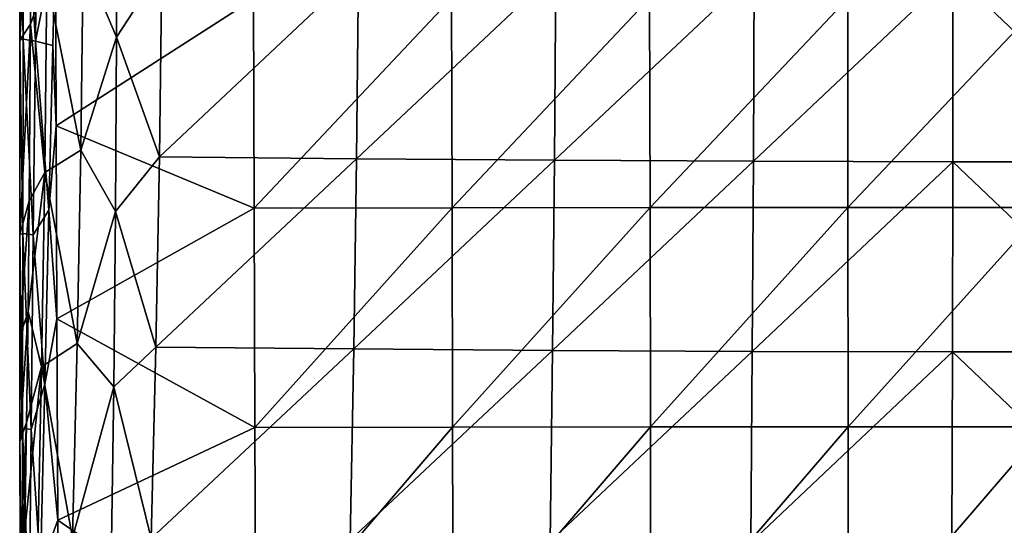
# Model space of a CAD drawing. Header units: millimetres. Extents: x -222 to 222, y 0 to 946.
# Tile 25 of 30: x -203 to -4, y 528 to 630. Entities that reach past the tile are written whole.
import ezdxf

# ---------------------------------------------------------------- set-up
doc = ezdxf.new("R2010")
doc.units = ezdxf.units.MM
doc.header["$LTSCALE"] = 102.491319
for name, color, linetype in [('18', 7, 'CONTINUOUS'), ('20', 7, 'CONTINUOUS'), ('22', 7, 'CONTINUOUS'), ('24', 7, 'CONTINUOUS'), ('26', 7, 'CONTINUOUS')]:
    doc.layers.add(name, color=color, linetype=linetype)

msp = doc.modelspace()

# ---------------------------------------------------------------- linework, layer by layer
at = {"layer": '18', "linetype": 'Continuous'}
for points in [[(-195.92, 645.56, -477.05), (-195.77, 608.22, -471.24), (-196.43, 624.4, -473.64), (-195.92, 645.56, -477.05)], [(-195.92, 645.56, -477.05), (-155.93, 633.83, -475.45), (-195.77, 608.22, -471.24), (-195.92, 645.56, -477.05)], [(-155.93, 633.83, -475.45), (-155.79, 591.63, -469.16), (-195.77, 608.22, -471.24), (-155.93, 633.83, -475.45)], [(-155.93, 633.83, -475.45), (-115.98, 633.92, -475.71), (-155.79, 591.63, -469.16), (-155.93, 633.83, -475.45)], [(-115.98, 633.92, -475.71), (-115.87, 591.71, -469.34), (-155.79, 591.63, -469.16), (-115.98, 633.92, -475.71)], [(-115.98, 633.92, -475.71), (-76.01, 633.97, -475.89), (-115.87, 591.71, -469.34), (-115.98, 633.92, -475.71)], [(-76.01, 633.97, -475.89), (-75.94, 591.76, -469.46), (-115.87, 591.71, -469.34), (-76.01, 633.97, -475.89)], [(-76.01, 633.97, -475.89), (-36.04, 633.98, -475.99), (-75.94, 591.76, -469.46), (-76.01, 633.97, -475.89)], [(-36.04, 633.98, -475.99), (-36.01, 591.77, -469.54), (-75.94, 591.76, -469.46), (-36.04, 633.98, -475.99)], [(-36.04, 633.98, -475.99), (3.93, 633.96, -476.02), (-36.01, 591.77, -469.54), (-36.04, 633.98, -475.99)], [(3.93, 633.96, -476.02), (3.93, 591.75, -469.55), (-36.01, 591.77, -469.54), (3.93, 633.96, -476.02)], [(-196.43, 624.4, -473.64), (-195.77, 608.22, -471.24), (-197.22, 591.22, -468.87), (-196.43, 624.4, -473.64)], [(-195.77, 608.22, -471.24), (-195.61, 569.29, -466.08), (-197.22, 591.22, -468.87), (-195.77, 608.22, -471.24)], [(-195.77, 608.22, -471.24), (-155.79, 591.63, -469.16), (-195.61, 569.29, -466.08), (-195.77, 608.22, -471.24)], [(-197.22, 591.22, -468.87), (-195.61, 569.29, -466.08), (-198.04, 556.16, -464.52), (-197.22, 591.22, -468.87)], [(-155.79, 591.63, -469.16), (-155.65, 547.38, -463.68), (-195.61, 569.29, -466.08), (-155.79, 591.63, -469.16)], [(-155.79, 591.63, -469.16), (-115.87, 591.71, -469.34), (-155.65, 547.38, -463.68), (-155.79, 591.63, -469.16)], [(-115.87, 591.71, -469.34), (-115.76, 547.46, -463.8), (-155.65, 547.38, -463.68), (-115.87, 591.71, -469.34)], [(-115.87, 591.71, -469.34), (-75.94, 591.76, -469.46), (-115.76, 547.46, -463.8), (-115.87, 591.71, -469.34)], [(-75.94, 591.76, -469.46), (-75.87, 547.5, -463.88), (-115.76, 547.46, -463.8), (-75.94, 591.76, -469.46)], [(-75.94, 591.76, -469.46), (-36.01, 591.77, -469.54), (-75.87, 547.5, -463.88), (-75.94, 591.76, -469.46)], [(-36.01, 591.77, -469.54), (-35.98, 547.51, -463.93), (-75.87, 547.5, -463.88), (-36.01, 591.77, -469.54)], [(-36.01, 591.77, -469.54), (3.93, 591.75, -469.55), (-35.98, 547.51, -463.93), (-36.01, 591.77, -469.54)], [(3.93, 591.75, -469.55), (3.92, 547.5, -463.94), (-35.98, 547.51, -463.93), (3.93, 591.75, -469.55)], [(-195.61, 569.29, -466.08), (-195.45, 528.72, -461.57), (-198.04, 556.16, -464.52), (-195.61, 569.29, -466.08)], [(-195.61, 569.29, -466.08), (-155.65, 547.38, -463.68), (-195.45, 528.72, -461.57), (-195.61, 569.29, -466.08)], [(-198.04, 556.16, -464.52), (-195.45, 528.72, -461.57), (-198.9, 519.15, -460.61), (-198.04, 556.16, -464.52)], [(-155.65, 547.38, -463.68), (-155.49, 501.1, -459.03), (-195.45, 528.72, -461.57), (-155.65, 547.38, -463.68)], [(-155.65, 547.38, -463.68), (-115.76, 547.46, -463.8), (-155.49, 501.1, -459.03), (-155.65, 547.38, -463.68)], [(-115.76, 547.46, -463.8), (-115.65, 501.16, -459.1), (-155.49, 501.1, -459.03), (-115.76, 547.46, -463.8)], [(-115.76, 547.46, -463.8), (-75.87, 547.5, -463.88), (-115.65, 501.16, -459.1), (-115.76, 547.46, -463.8)], [(-75.87, 547.5, -463.88), (-75.79, 501.2, -459.15), (-115.65, 501.16, -459.1), (-75.87, 547.5, -463.88)], [(-75.87, 547.5, -463.88), (-35.98, 547.51, -463.93), (-75.79, 501.2, -459.15), (-75.87, 547.5, -463.88)], [(-35.98, 547.51, -463.93), (-35.94, 501.21, -459.17), (-75.79, 501.2, -459.15), (-35.98, 547.51, -463.93)], [(-35.98, 547.51, -463.93), (3.92, 547.5, -463.94), (-35.94, 501.21, -459.17), (-35.98, 547.51, -463.93)], [(3.92, 547.5, -463.94), (3.92, 501.19, -459.18), (-35.94, 501.21, -459.17), (3.92, 547.5, -463.94)], [(-195.45, 528.72, -461.57), (-195.28, 486.5, -457.71), (-198.9, 519.15, -460.61), (-195.45, 528.72, -461.57)], [(-195.45, 528.72, -461.57), (-155.49, 501.1, -459.03), (-195.28, 486.5, -457.71), (-195.45, 528.72, -461.57)]]:
    msp.add_3dface(points, dxfattribs=at)
at = {"layer": '20', "linetype": 'Continuous'}
for points in [[(-183.62, 626.1, -421.03), (-174.41, 640.14, -425.5), (-183.58, 648.01, -425.84), (-183.62, 626.1, -421.03)], [(-174.91, 601.97, -417.69), (-174.41, 640.14, -425.5), (-183.62, 626.1, -421.03), (-174.91, 601.97, -417.69)], [(-174.91, 601.97, -417.69), (-134.77, 639.73, -430.74), (-174.41, 640.14, -425.5), (-174.91, 601.97, -417.69)], [(-135.16, 601.57, -423.18), (-134.77, 639.73, -430.74), (-174.91, 601.97, -417.69), (-135.16, 601.57, -423.18)], [(-135.16, 601.57, -423.18), (-94.92, 639.42, -434.64), (-134.77, 639.73, -430.74), (-135.16, 601.57, -423.18)], [(-95.2, 601.27, -427.26), (-94.92, 639.42, -434.64), (-135.16, 601.57, -423.18), (-95.2, 601.27, -427.26)], [(-95.2, 601.27, -427.26), (-54.92, 639.2, -437.19), (-94.92, 639.42, -434.64), (-95.2, 601.27, -427.26)], [(-55.08, 601.06, -429.92), (-54.92, 639.2, -437.19), (-95.2, 601.27, -427.26), (-55.08, 601.06, -429.92)], [(-55.08, 601.06, -429.92), (-14.83, 639.08, -438.37), (-54.92, 639.2, -437.19), (-55.08, 601.06, -429.92)], [(-14.87, 600.95, -431.15), (-14.83, 639.08, -438.37), (-55.08, 601.06, -429.92), (-14.87, 600.95, -431.15)], [(-14.87, 600.95, -431.15), (25.36, 600.96, -430.97), (-14.83, 639.08, -438.37), (-14.87, 600.95, -431.15)], [(25.36, 600.96, -430.97), (25.28, 639.1, -438.19), (-14.83, 639.08, -438.37), (25.36, 600.96, -430.97)], [(-183.81, 590.94, -414.25), (-174.91, 601.97, -417.69), (-183.62, 626.1, -421.03), (-183.81, 590.94, -414.25)], [(-175.63, 563.6, -411.17), (-174.91, 601.97, -417.69), (-183.81, 590.94, -414.25), (-175.63, 563.6, -411.17)], [(-175.63, 563.6, -411.17), (-135.16, 601.57, -423.18), (-174.91, 601.97, -417.69), (-175.63, 563.6, -411.17)], [(-135.72, 563.22, -416.87), (-135.16, 601.57, -423.18), (-175.63, 563.6, -411.17), (-135.72, 563.22, -416.87)], [(-135.72, 563.22, -416.87), (-95.2, 601.27, -427.26), (-135.16, 601.57, -423.18), (-135.72, 563.22, -416.87)], [(-95.59, 562.93, -421.11), (-95.2, 601.27, -427.26), (-135.72, 563.22, -416.87), (-95.59, 562.93, -421.11)], [(-95.59, 562.93, -421.11), (-55.08, 601.06, -429.92), (-95.2, 601.27, -427.26), (-95.59, 562.93, -421.11)], [(-55.31, 562.73, -423.87), (-55.08, 601.06, -429.92), (-95.59, 562.93, -421.11), (-55.31, 562.73, -423.87)], [(-55.31, 562.73, -423.87), (-14.87, 600.95, -431.15), (-55.08, 601.06, -429.92), (-55.31, 562.73, -423.87)], [(-14.93, 562.63, -425.16), (-14.87, 600.95, -431.15), (-55.31, 562.73, -423.87), (-14.93, 562.63, -425.16)], [(-14.93, 562.63, -425.16), (25.47, 562.64, -424.97), (-14.87, 600.95, -431.15), (-14.93, 562.63, -425.16)], [(25.47, 562.64, -424.97), (25.36, 600.96, -430.97), (-14.87, 600.95, -431.15), (25.47, 562.64, -424.97)], [(-184.15, 555.61, -408.58), (-175.63, 563.6, -411.17), (-183.81, 590.94, -414.25), (-184.15, 555.61, -408.58)], [(-176.57, 525.03, -405.95), (-175.63, 563.6, -411.17), (-184.15, 555.61, -408.58), (-176.57, 525.03, -405.95)], [(-176.57, 525.03, -405.95), (-135.72, 563.22, -416.87), (-175.63, 563.6, -411.17), (-176.57, 525.03, -405.95)], [(-136.45, 524.67, -411.83), (-135.72, 563.22, -416.87), (-176.57, 525.03, -405.95), (-136.45, 524.67, -411.83)], [(-136.45, 524.67, -411.83), (-95.59, 562.93, -421.11), (-135.72, 563.22, -416.87), (-136.45, 524.67, -411.83)], [(-96.1, 524.4, -416.2), (-95.59, 562.93, -421.11), (-136.45, 524.67, -411.83), (-96.1, 524.4, -416.2)], [(-96.1, 524.4, -416.2), (-55.31, 562.73, -423.87), (-95.59, 562.93, -421.11), (-96.1, 524.4, -416.2)], [(-55.6, 524.22, -419.06), (-55.31, 562.73, -423.87), (-96.1, 524.4, -416.2), (-55.6, 524.22, -419.06)], [(-55.6, 524.22, -419.06), (-14.93, 562.63, -425.16), (-55.31, 562.73, -423.87), (-55.6, 524.22, -419.06)], [(-15.01, 524.13, -420.38), (-14.93, 562.63, -425.16), (-55.6, 524.22, -419.06), (-15.01, 524.13, -420.38)], [(-15.01, 524.13, -420.38), (25.6, 524.14, -420.18), (-14.93, 562.63, -425.16), (-15.01, 524.13, -420.38)], [(25.6, 524.14, -420.18), (25.47, 562.64, -424.97), (-14.93, 562.63, -425.16), (25.6, 524.14, -420.18)], [(-184.64, 519.92, -404), (-176.57, 525.03, -405.95), (-184.15, 555.61, -408.58), (-184.64, 519.92, -404)]]:
    msp.add_3dface(points, dxfattribs=at)
at = {"layer": '22', "linetype": 'Continuous'}
for points in [[(-203.11, 662.3, -471.52), (-203.12, 625.49, -466.46), (-200.78, 664.06, -443.62), (-203.11, 662.3, -471.52)], [(-200.78, 664.06, -443.62), (-203.12, 625.49, -466.46), (-200.91, 628.68, -435.64), (-200.78, 664.06, -443.62)], [(-203.12, 625.49, -466.46), (-203.12, 586.29, -462.02), (-200.91, 628.68, -435.64), (-203.12, 625.49, -466.46)], [(-200.91, 628.68, -435.64), (-203.12, 586.29, -462.02), (-201.19, 593.1, -428.85), (-200.91, 628.68, -435.64)], [(-203.12, 586.29, -462.02), (-203.1, 565.75, -460.03), (-201.19, 593.1, -428.85), (-203.12, 586.29, -462.02)], [(-201.19, 593.1, -428.85), (-203.1, 565.75, -460.03), (-201.44, 570.79, -425.23), (-201.19, 593.1, -428.85)], [(-203.1, 565.75, -460.03), (-203.08, 544.57, -458.2), (-201.44, 570.79, -425.23), (-203.1, 565.75, -460.03)], [(-201.44, 570.79, -425.23), (-203.08, 544.57, -458.2), (-201.74, 548.37, -422.06), (-201.44, 570.79, -425.23)], [(-203.08, 544.57, -458.2), (-203.05, 522.73, -456.54), (-201.74, 548.37, -422.06), (-203.08, 544.57, -458.2)], [(-203.05, 522.73, -456.54), (-203.01, 500.21, -455.06), (-201.74, 548.37, -422.06), (-203.05, 522.73, -456.54)], [(-201.74, 548.37, -422.06), (-203.01, 500.21, -455.06), (-202.08, 526.64, -419.46), (-201.74, 548.37, -422.06)]]:
    msp.add_3dface(points, dxfattribs=at)
at = {"layer": '24', "linetype": 'Continuous'}
for points in [[(-202.43, 625.69, -470.02), (-203.11, 662.3, -471.52), (-202.34, 664.73, -476.01), (-202.43, 625.69, -470.02)], [(-202.43, 625.69, -470.02), (-202.34, 664.73, -476.01), (-199.95, 625.28, -472.73), (-202.43, 625.69, -470.02)], [(-199.95, 625.28, -472.73), (-202.34, 664.73, -476.01), (-199.52, 664.17, -479.1), (-199.95, 625.28, -472.73)], [(-195.92, 645.56, -477.05), (-199.95, 625.28, -472.73), (-199.52, 664.17, -479.1), (-195.92, 645.56, -477.05)], [(-203.12, 625.49, -466.46), (-203.11, 662.3, -471.52), (-202.43, 625.69, -470.02), (-203.12, 625.49, -466.46)], [(-195.92, 645.56, -477.05), (-196.43, 624.4, -473.64), (-199.95, 625.28, -472.73), (-195.92, 645.56, -477.05)], [(-202.51, 586.51, -465), (-203.12, 625.49, -466.46), (-202.43, 625.69, -470.02), (-202.51, 586.51, -465)], [(-203.12, 586.29, -462.02), (-203.12, 625.49, -466.46), (-202.51, 586.51, -465), (-203.12, 586.29, -462.02)], [(-202.51, 586.51, -465), (-202.43, 625.69, -470.02), (-200.38, 586.21, -467.32), (-202.51, 586.51, -465)], [(-200.38, 586.21, -467.32), (-202.43, 625.69, -470.02), (-199.95, 625.28, -472.73), (-200.38, 586.21, -467.32)], [(-197.22, 591.22, -468.87), (-200.38, 586.21, -467.32), (-199.95, 625.28, -472.73), (-197.22, 591.22, -468.87)], [(-196.43, 624.4, -473.64), (-197.22, 591.22, -468.87), (-199.95, 625.28, -472.73), (-196.43, 624.4, -473.64)], [(-197.22, 591.22, -468.87), (-198.04, 556.16, -464.52), (-200.38, 586.21, -467.32), (-197.22, 591.22, -468.87)], [(-202.58, 547.23, -460.82), (-203.12, 586.29, -462.02), (-202.51, 586.51, -465), (-202.58, 547.23, -460.82)], [(-203.1, 565.75, -460.03), (-203.12, 586.29, -462.02), (-202.58, 547.23, -460.82), (-203.1, 565.75, -460.03)], [(-202.58, 547.23, -460.82), (-202.51, 586.51, -465), (-200.79, 547.02, -462.76), (-202.58, 547.23, -460.82)], [(-200.79, 547.02, -462.76), (-202.51, 586.51, -465), (-200.38, 586.21, -467.32), (-200.79, 547.02, -462.76)], [(-198.04, 556.16, -464.52), (-200.79, 547.02, -462.76), (-200.38, 586.21, -467.32), (-198.04, 556.16, -464.52)], [(-203.08, 544.57, -458.2), (-203.1, 565.75, -460.03), (-202.58, 547.23, -460.82), (-203.08, 544.57, -458.2)], [(-198.04, 556.16, -464.52), (-198.9, 519.15, -460.61), (-200.79, 547.02, -462.76), (-198.04, 556.16, -464.52)], [(-202.62, 507.87, -457.41), (-203.08, 544.57, -458.2), (-202.58, 547.23, -460.82), (-202.62, 507.87, -457.41)], [(-202.62, 507.87, -457.41), (-202.58, 547.23, -460.82), (-201.19, 507.73, -458.96), (-202.62, 507.87, -457.41)], [(-201.19, 507.73, -458.96), (-202.58, 547.23, -460.82), (-200.79, 547.02, -462.76), (-201.19, 507.73, -458.96)], [(-198.9, 519.15, -460.61), (-201.19, 507.73, -458.96), (-200.79, 547.02, -462.76), (-198.9, 519.15, -460.61)], [(-203.05, 522.73, -456.54), (-203.08, 544.57, -458.2), (-202.62, 507.87, -457.41), (-203.05, 522.73, -456.54)]]:
    msp.add_3dface(points, dxfattribs=at)
at = {"layer": '26', "linetype": 'Continuous'}
for points in [[(-200.78, 664.06, -443.62), (-200.91, 628.68, -435.64), (-197.65, 637.8, -429.15), (-200.78, 664.06, -443.62)], [(-183.62, 626.1, -421.03), (-183.58, 648.01, -425.84), (-190.3, 642.01, -424.97), (-183.62, 626.1, -421.03)], [(-190.79, 603.28, -417.05), (-190.3, 642.01, -424.97), (-197.65, 637.8, -429.15), (-190.79, 603.28, -417.05)], [(-190.79, 603.28, -417.05), (-183.62, 626.1, -421.03), (-190.3, 642.01, -424.97), (-190.79, 603.28, -417.05)], [(-197.65, 637.8, -429.15), (-200.91, 628.68, -435.64), (-198.08, 598.83, -421.44), (-197.65, 637.8, -429.15)], [(-190.79, 603.28, -417.05), (-197.65, 637.8, -429.15), (-198.08, 598.83, -421.44), (-190.79, 603.28, -417.05)], [(-200.91, 628.68, -435.64), (-201.19, 593.1, -428.85), (-198.08, 598.83, -421.44), (-200.91, 628.68, -435.64)], [(-183.81, 590.94, -414.25), (-183.62, 626.1, -421.03), (-190.79, 603.28, -417.05), (-183.81, 590.94, -414.25)], [(-191.51, 564.3, -410.51), (-190.79, 603.28, -417.05), (-198.08, 598.83, -421.44), (-191.51, 564.3, -410.51)], [(-191.51, 564.3, -410.51), (-183.81, 590.94, -414.25), (-190.79, 603.28, -417.05), (-191.51, 564.3, -410.51)], [(-201.19, 593.1, -428.85), (-201.44, 570.79, -425.23), (-198.08, 598.83, -421.44), (-201.19, 593.1, -428.85)], [(-198.08, 598.83, -421.44), (-201.44, 570.79, -425.23), (-198.71, 559.61, -415.15), (-198.08, 598.83, -421.44)], [(-191.51, 564.3, -410.51), (-198.08, 598.83, -421.44), (-198.71, 559.61, -415.15), (-191.51, 564.3, -410.51)], [(-184.15, 555.61, -408.58), (-183.81, 590.94, -414.25), (-191.51, 564.3, -410.51), (-184.15, 555.61, -408.58)], [(-201.44, 570.79, -425.23), (-201.74, 548.37, -422.06), (-198.71, 559.61, -415.15), (-201.44, 570.79, -425.23)], [(-192.44, 525.12, -405.35), (-191.51, 564.3, -410.51), (-198.71, 559.61, -415.15), (-192.44, 525.12, -405.35)], [(-192.44, 525.12, -405.35), (-184.15, 555.61, -408.58), (-191.51, 564.3, -410.51), (-192.44, 525.12, -405.35)], [(-201.74, 548.37, -422.06), (-202.08, 526.64, -419.46), (-198.71, 559.61, -415.15), (-201.74, 548.37, -422.06)], [(-198.71, 559.61, -415.15), (-202.08, 526.64, -419.46), (-199.52, 520.19, -410.3), (-198.71, 559.61, -415.15)], [(-192.44, 525.12, -405.35), (-198.71, 559.61, -415.15), (-199.52, 520.19, -410.3), (-192.44, 525.12, -405.35)], [(-184.64, 519.92, -404), (-184.15, 555.61, -408.58), (-192.44, 525.12, -405.35), (-184.64, 519.92, -404)]]:
    msp.add_3dface(points, dxfattribs=at)

doc.saveas('drawing.dxf')
